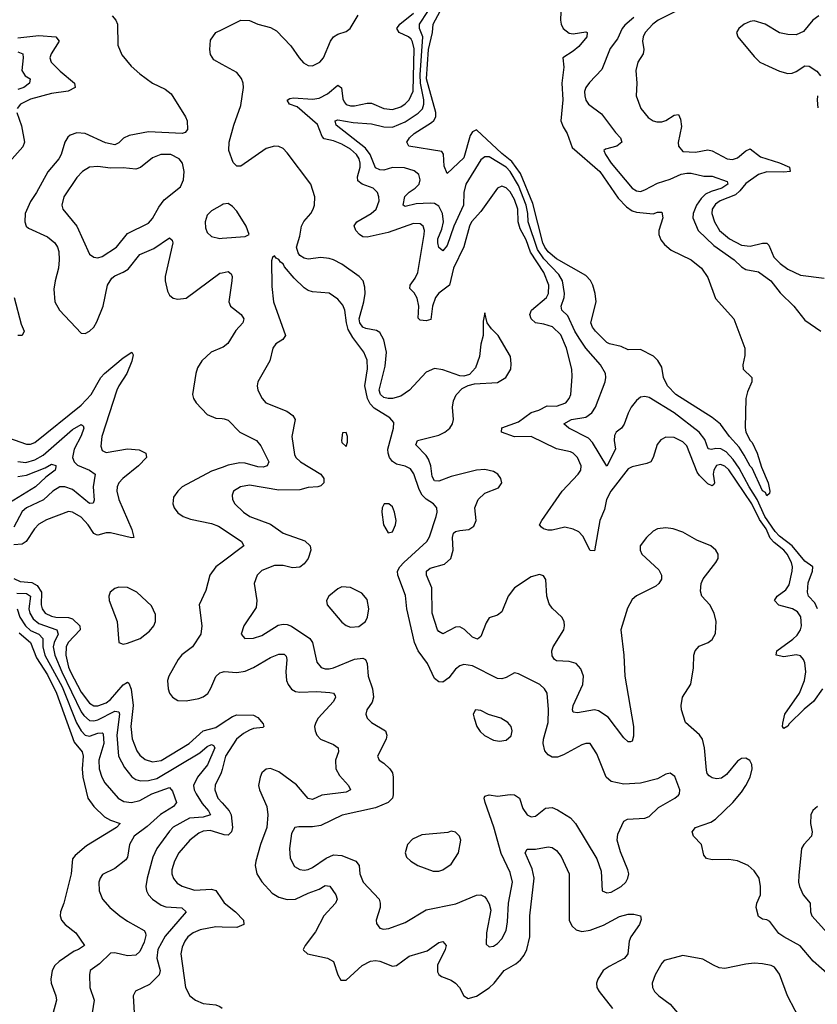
# Model space of a CAD drawing. Header units: inches. Extents: x 1954678 to 2060271, y 904822 to 1016299.
# Tile 160 of 256: x 1969038 to 1972830, y 964470 to 969152. Entities that reach past the tile are written whole.
import ezdxf

# ---------------------------------------------------------------- set-up
doc = ezdxf.new("R2010")
doc.units = ezdxf.units.IN
doc.header["$MEASUREMENT"] = 0
doc.layers.add('B9966', color=7, linetype='Continuous')
doc.layers.add('B9976', color=7, linetype='Continuous')

msp = doc.modelspace()

# ---------------------------------------------------------------- linework, layer by layer
at = {"layer": 'B9966', "color": 5}
for points, elevation in [([(1969478.6, 969170), (1969495.8, 969150), (1969503.1, 969130), (1969504.4, 969030), (1969524.1, 968984.1), (1969568.4, 968930), (1969610, 968893.7), (1969670, 968850.2), (1969730, 968821.8), (1969758.8, 968798.8), (1969826, 968690), (1969834.2, 968670), (1969835.9, 968630), (1969824.8, 968615.2), (1969810.1, 968609.9), (1969650, 968617.9), (1969558.3, 968601.7), (1969532, 968587.9), (1969510, 968565.7), (1969490, 968557.1), (1969446.7, 968566.7), (1969350, 968610.7), (1969310, 968614), (1969277.7, 968602.3), (1969266.7, 968593.3), (1969253.5, 968570), (1969235.9, 968510), (1969225, 968490), (1969171.7, 968428.3), (1969118.1, 968330), (1969090, 968287.6), (1969064.2, 968230), (1969062.1, 968190), (1969069.4, 968170), (1969079.6, 968159.6), (1969170, 968119.5), (1969205.9, 968090), (1969218.7, 968070), (1969224.3, 968050), (1969226.4, 968010), (1969223.3, 967970), (1969206.6, 967910), (1969201, 967870), (1969204.7, 967810), (1969227, 967770), (1969330, 967660.4), (1969350, 967659.5), (1969370, 967670.3), (1969390, 967690.3), (1969405.4, 967714.6), (1969434.5, 967790), (1969456, 967890), (1969476.7, 967923.3), (1969490, 967934.1), (1969530, 967950.6), (1969554.1, 967965.9), (1969610, 968034.8), (1969676.5, 968063.5), (1969750, 968114), (1969763.4, 968103.4), (1969766.7, 968090), (1969730.2, 967930.2), (1969729.4, 967909.4), (1969740.3, 967860.3), (1969750, 967842.4), (1969767.1, 967827.1), (1969790, 967822.6), (1969830, 967827.8), (1969990, 967946.7), (1970000, 967948.4)], 520), ([(1970000, 968939.4), (1969961, 968961), (1969946, 968986), (1969941.5, 969010), (1969945.7, 969054.3), (1969969.9, 969090.1), (1970000, 969105)], 520), ([(1969030, 969064.9), (1969130, 969076.2), (1969210.6, 969070), (1969226, 969050), (1969187.7, 968990), (1969182.3, 968970), (1969188.4, 968950), (1969230, 968907.5), (1969298.3, 968850), (1969302.6, 968830), (1969268, 968812), (1969190, 968801), (1969090, 968773.8), (1969042.3, 968750), (1969026.6, 968730)], 480), ([(1969030, 968998.1), (1969052.4, 968990), (1969055.3, 968970), (1969048.3, 968910), (1969064.8, 968884.8), (1969087.6, 968870), (1969084.7, 968850), (1969058, 968830), (1969030, 968819.1)], 460), ([(1969024.7, 968710), (1969047.5, 968647.5), (1969061.7, 968570), (1969052.6, 968547.4), (1968990, 968475.2)], 480), ([(1970000, 968271.4), (1969950, 968242.4), (1969930, 968222.7), (1969920.7, 968190), (1969922.2, 968162.2), (1969930, 968139.3), (1969950, 968121.1), (1969990, 968111.7), (1970000, 968112.4)], 540), ([(1969011.8, 967830), (1969044.6, 967704.6), (1969058.8, 967670), (1969050, 967649.9), (1969030, 967649.5)], 480), ([(1968954, 967174), (1969070, 967133.5), (1969090, 967133.7), (1969110, 967140.6), (1969330, 967319), (1969377.7, 967370), (1969424.3, 967450), (1969441.2, 967470), (1969530, 967544.6), (1969571.2, 967571.2), (1969577.5, 967557.5), (1969571.9, 967528.1), (1969547.9, 967470), (1969508.9, 967411.1), (1969500.1, 967390), (1969428.9, 967170), (1969423.5, 967123.5), (1969430, 967103.1), (1969450, 967093.6), (1969550, 967111.2), (1969606.4, 967106.4), (1969638, 967090), (1969641.8, 967070), (1969603.6, 967030), (1969528.8, 966970), (1969510.1, 966950), (1969500.9, 966930), (1969500.1, 966910), (1969509.5, 966870), (1969572.1, 966727.9), (1969580.5, 966690), (1969570, 966687.2), (1969470, 966711.8), (1969448.7, 966711.3), (1969410, 966700.2), (1969402.6, 966702.6), (1969390, 966708.3), (1969363.1, 966750), (1969330, 966786.2), (1969290, 966810.5), (1969270, 966812.9), (1969166.4, 966773.6), (1969130, 966752.8), (1969109.1, 966730.9), (1969069.4, 966670.6), (1969050, 966657), (1969010, 966654.4)], 480), ([(1970000, 967592.7), (1969948.9, 967570), (1969903.9, 967530), (1969883.6, 967496.4), (1969875, 967470), (1969859.7, 967370), (1969864.4, 967350), (1969877.3, 967330), (1969930, 967274), (1969970, 967256.6), (1970000, 967254.6)], 520), ([(1969030, 967050.6), (1969066.8, 967046.8), (1969110, 967058.4), (1969150, 967081.7), (1969290, 967203.6), (1969330, 967226.5), (1969339.8, 967219.8), (1969343.2, 967210), (1969330, 967172.6), (1969297.9, 967110), (1969289.1, 967070), (1969297.2, 967050), (1969313.7, 967033.7), (1969370.2, 967010), (1969396.3, 966990), (1969387.1, 966930), (1969392.9, 966867.1), (1969387.7, 966852.3), (1969370, 966850.7), (1969290, 966917), (1969253.3, 966930), (1969229.7, 966930.3), (1969195.3, 966910), (1969151.8, 966868.2), (1969070, 966830.8), (1969050, 966813.9), (1969010, 966739.1)], 460), ([(1969030, 966979.5), (1969070, 966985.4), (1969159.2, 967020.8), (1969190, 967037.7), (1969210, 967031.1), (1969210, 967025.2), (1969206.4, 967010), (1969163.2, 966976.8), (1969113.5, 966930), (1968990, 966854.6)], 440), ([(1970000, 967022.5), (1969950, 967005.1), (1969811.3, 966930), (1969790.2, 966910), (1969770, 966881.6), (1969765.5, 966850), (1969772.1, 966830), (1969790, 966806.5), (1969815.3, 966790), (1969850, 966776.3), (1969950, 966755.5), (1969983.6, 966743.6), (1970000, 966732.5)], 520), ([(1970000, 966571.7), (1969971.4, 966550), (1969942.4, 966510), (1969923, 966437), (1969891.4, 966370), (1969903.7, 966270), (1969898.7, 966230), (1969859.8, 966170), (1969809, 966131), (1969792.1, 966110), (1969747.1, 966030), (1969741, 966010), (1969743.5, 965970), (1969750.2, 965950), (1969764.9, 965930), (1969790, 965915.2), (1969830, 965912.7), (1969890, 965923.6), (1969910, 965931.5), (1969932, 965948), (1969947.3, 965972.7), (1969971.1, 966028.9), (1969990, 966045.3), (1970000, 966048.7)], 520), ([(1969010, 966494.1), (1969040.7, 966480.7), (1969095.5, 966475.5), (1969121.7, 966461.7), (1969141.3, 966430), (1969140.2, 966370), (1969144.5, 966350), (1969159.6, 966330), (1969190, 966314.7), (1969210, 966310.8), (1969270, 966309.7), (1969290, 966302), (1969324.2, 966270), (1969325.9, 966250), (1969267.9, 966190), (1969258.8, 966170), (1969257, 966130), (1969270, 966072.8), (1969280, 966050), (1969330, 965953.8), (1969370, 965901.2), (1969390, 965889.7), (1969410, 965888.3), (1969450, 965903.5), (1969470, 965919.3), (1969530, 965989.5), (1969550, 966001.4), (1969557.2, 965997.2), (1969568.9, 965968.9), (1969577, 965890), (1969566.1, 965790), (1969572.9, 965732.9), (1969594.8, 965674.8), (1969610, 965654.4), (1969634.3, 965634.3), (1969670, 965622), (1969710, 965628.9), (1969843.2, 965710), (1969909.9, 965770), (1969970, 965786.8), (1970000, 965806)], 480), ([(1969024.6, 966424.6), (1969070, 966423.8), (1969089.6, 966410), (1969082.1, 966350), (1969086.6, 966330), (1969102.4, 966302.4), (1969130, 966279.9), (1969214.5, 966250), (1969221, 966230), (1969201.9, 966190), (1969197.9, 966170), (1969204.7, 966130), (1969238.4, 966050), (1969330, 965860.3), (1969342.6, 965842.6), (1969370, 965819.7), (1969390, 965817.1), (1969410, 965822.2), (1969490, 965863.6), (1969510, 965860.3), (1969512.7, 965850), (1969499.6, 965750), (1969507.2, 965650), (1969536.1, 965596.1), (1969571, 965551), (1969590, 965539.1), (1969612.6, 965532.6), (1969650, 965533.3), (1969690, 965543.3), (1969894.8, 965665.2), (1969930, 965695), (1969950, 965704.6), (1969960.3, 965700.3), (1969965.8, 965690), (1969931.4, 965608.6), (1969883.8, 965550), (1969865, 965510), (1969867.4, 965490), (1969877.9, 965470), (1969905.4, 965425.4), (1969935.8, 965390), (1969944.9, 965370), (1969910, 965359), (1969845.3, 965354.7), (1969768.4, 965311.6), (1969750, 965293), (1969690.8, 965210), (1969671.6, 965170), (1969644.8, 965070), (1969638.6, 965030), (1969641.1, 965010), (1969651, 964990), (1969669.3, 964970), (1969710, 964941.2), (1969733.6, 964933.6), (1969809.3, 964929.3), (1969830.2, 964910), (1969730, 964793.7), (1969695, 964730), (1969690.1, 964690), (1969706.6, 964630), (1969701.2, 964610), (1969655.3, 964564.7), (1969588.2, 964531.8), (1969578, 964510), (1969582.4, 964430)], 460), ([(1969026.8, 966350), (1969039.1, 966310), (1969065.3, 966270), (1969090, 966247.1), (1969129.6, 966229.6), (1969148, 966210), (1969147.7, 966170), (1969158.4, 966130), (1969239.5, 965979.5), (1969309, 965809), (1969330, 965770.6), (1969350, 965749.2), (1969370, 965745.2), (1969410, 965759.7), (1969430, 965761.2), (1969435.2, 965755.2), (1969437.8, 965710), (1969414.7, 965630), (1969416.1, 965590), (1969429, 965550), (1969443.7, 965523.7), (1969505.6, 965450), (1969533.8, 965433.8), (1969570, 965429.3), (1969610, 965439.3), (1969666.6, 965470), (1969750, 965500.2), (1969764, 965484), (1969783.2, 965430), (1969769.6, 965410.4), (1969707.7, 965372.3), (1969644, 965316), (1969582.4, 965270), (1969559.5, 965230), (1969551, 965170), (1969542.5, 965157.5), (1969490, 965115.3), (1969432.6, 965087.4), (1969420.7, 965070), (1969415.2, 965050), (1969415.9, 965010), (1969432.6, 964970), (1969466.5, 964930), (1969514.7, 964890), (1969550, 964865), (1969630, 964820.3), (1969636.9, 964810), (1969637.3, 964797.3), (1969630, 964764.8), (1969610, 964721), (1969590, 964703.5), (1969550, 964699.6), (1969490, 964714.1), (1969470, 964713.2), (1969418.4, 964661.6), (1969372.9, 964630), (1969369.4, 964610), (1969372.4, 964550), (1969393, 964490), (1969383.5, 964430)], 440), ([(1969035.6, 966235.6), (1969090.4, 966190.4), (1969117.9, 966117.9), (1969170, 966036.6), (1969213.1, 965950), (1969296.6, 965716.6), (1969335.7, 965670), (1969340.6, 965650), (1969335.7, 965590), (1969338.1, 965550), (1969362.3, 965450), (1969390.7, 965410), (1969441.3, 965361.3), (1969470, 965345.4), (1969515.6, 965330), (1969498, 965310), (1969356.4, 965223.6), (1969301.9, 965178.1), (1969290, 965162), (1969282.4, 965090), (1969247.4, 964950), (1969231.8, 964910), (1969230.3, 964890), (1969236.5, 964870), (1969254, 964850), (1969305.5, 964810), (1969346, 964750), (1969318, 964730), (1969296.9, 964723.1), (1969226.2, 964673.8), (1969205.5, 964654.5), (1969192.8, 964630), (1969186.2, 964590), (1969188, 964570), (1969210.2, 964510), (1969212.9, 964490), (1969196, 964424)], 420), ([(1970000, 965586.3), (1969995.6, 965570), (1969967.4, 965512.6), (1969966.4, 965490), (1969980.8, 965450), (1970000, 965428.5)], 480), ([(1970000, 965278.6), (1969944.1, 965295.9), (1969910, 965292.7), (1969890, 965282.9), (1969847.3, 965250), (1969794, 965190), (1969774.4, 965150), (1969761.4, 965110), (1969761.6, 965090), (1969768.6, 965068.6), (1969786.2, 965046.2), (1969810, 965030.9), (1969870, 965012.3), (1969950, 965017.6), (1969970, 965010.2), (1970000, 964966.6)], 480), ([(1970000, 964837), (1969970, 964838.1), (1969896, 964824), (1969862.2, 964810), (1969838.2, 964790), (1969823.7, 964770), (1969810, 964741.6), (1969803.5, 964710), (1969826.7, 964550), (1969846.9, 964510), (1969874.3, 964490), (1969910, 964474.1), (1969970, 964467.1), (1969990, 964459.8), (1970000, 964451.3)], 480)]:
    msp.add_lwpolyline(points, dxfattribs=dict(at, elevation=elevation))
for points, elevation in [([(1969709.5, 968510.5), (1969670, 968494.2), (1969611.8, 968448.2), (1969590, 968440.3), (1969530, 968446.6), (1969470, 968445.8), (1969410, 968453.8), (1969370, 968450.7), (1969336.9, 968430), (1969310, 968400.9), (1969247.7, 968310), (1969238, 968270), (1969242.6, 968250), (1969309.5, 968169.5), (1969370, 968037.1), (1969390, 968022), (1969410, 968019.6), (1969430, 968025.8), (1969498, 968070), (1969550, 968135.2), (1969650, 968184.2), (1969670, 968206.5), (1969699.7, 968260.3), (1969725.5, 968294.5), (1969802.7, 968357.3), (1969817.7, 968390), (1969820.3, 968430), (1969812, 968470), (1969796.9, 968490), (1969756, 968510)], 540), ([(1969510, 966452.9), (1969490, 966446.9), (1969468.8, 966430), (1969461.5, 966410), (1969463.6, 966390), (1969501.1, 966290), (1969510.3, 966190.3), (1969530, 966182), (1969550, 966186.4), (1969611.1, 966210), (1969656, 966244), (1969676, 966270), (1969684.2, 966290), (1969683.8, 966323.8), (1969664.1, 966364.1), (1969595.8, 966430), (1969550, 966451.8)], 520)]:
    msp.add_lwpolyline(points, close=True, dxfattribs=dict(at, elevation=elevation))
at = {"layer": 'B9976', "color": 5}
for points, elevation in [([(1971612, 969230), (1971608.9, 969150), (1971611.7, 969130), (1971622.3, 969110), (1971650, 969087.3), (1971670, 969085), (1971730, 969093.8), (1971736.5, 969090), (1971734.2, 969070), (1971696.2, 969023.8), (1971670, 969001.3), (1971620.3, 968970), (1971625.5, 968925.5), (1971615.6, 968850), (1971620.7, 968770), (1971611.1, 968670), (1971621.5, 968641.5), (1971641.5, 968610), (1971664.7, 968544.7), (1971796.7, 968430), (1971883.6, 968303.6), (1971922.2, 968262.2), (1971950, 968243.3), (1971970, 968235.8), (1972050, 968228.4), (1972070, 968237), (1972090, 968237.1), (1972094.8, 968210), (1972076, 968150), (1972075.7, 968130), (1972085.3, 968105.3), (1972103.3, 968083.3), (1972135.7, 968055.7), (1972230.3, 968010), (1972279, 967970), (1972310, 967926), (1972346.2, 967826.2), (1972432.4, 967730), (1972486, 967590), (1972485.4, 967554.6), (1972476, 967510), (1972478, 967490), (1972518.8, 967450), (1972518.8, 967430), (1972498, 967382), (1972490.7, 967350), (1972487.5, 967212.5), (1972490.7, 967190), (1972510, 967150.8), (1972520.9, 967140.9), (1972543.6, 967090), (1972564.3, 967024.3), (1972595.8, 966950), (1972603.7, 966910), (1972602, 966898), (1972590, 966887.8), (1972583.8, 966903.8), (1972570, 966911.6), (1972519.8, 967019.8), (1972510, 967029), (1972481.7, 967081.7), (1972458.3, 967118.3), (1972412.9, 967170), (1972370, 967228.3), (1972330, 967259.5), (1972158, 967370), (1972118, 967410), (1972099.3, 967450), (1972090, 967499), (1972071.2, 967531.2), (1972051.3, 967551.3), (1971990, 967583.7), (1971930, 967582), (1971897.2, 967597.2), (1971842.7, 967610), (1971830, 967616.9), (1971774.7, 967670), (1971760.5, 967690), (1971753.6, 967710), (1971777.8, 967810), (1971774.5, 967850), (1971762.6, 967890), (1971751.4, 967911.4), (1971730, 967935.9), (1971590, 968014), (1971550, 968047.8), (1971534.4, 968070), (1971525.5, 968090), (1971477.2, 968277.2), (1971419.6, 968419.6), (1971377.3, 968477.3), (1971330, 968515), (1971210, 968627.7), (1971190, 968619), (1971179, 968601), (1971150, 968495.1), (1971070, 968419.6), (1971055.4, 968455.4), (1971052.7, 968512.7), (1971045.1, 968525.1), (1970887.3, 968550), (1970879.2, 968570), (1970890.9, 968590), (1970913.1, 968610), (1970996.6, 968663.4), (1971007.4, 968672.6), (1971016.7, 968690), (1971016.7, 968710), (1970972.2, 968870), (1970981.4, 969010), (1971000.7, 969090), (1971003.9, 969130), (1971057.6, 969230)], 440), ([(1972190, 969208.7), (1972073.5, 969150), (1972047.6, 969130), (1972011.4, 969090), (1972001.6, 969070), (1971999.5, 969050), (1972005.4, 969010), (1972002.6, 968990), (1971976.5, 968950), (1971967.8, 968910), (1971971.7, 968850), (1971968.1, 968790), (1971990.2, 968730), (1972025.9, 968685.9), (1972050, 968670.2), (1972066.4, 968666.4), (1972090, 968666.3), (1972110, 968672.6), (1972150, 968697.5), (1972170, 968700.3), (1972178.9, 968678.9), (1972184.1, 968644.2), (1972167.6, 968567.6), (1972170.3, 968550), (1972190, 968525.5), (1972250, 968522.5), (1972310, 968532.5), (1972330, 968528.8), (1972401.3, 968490), (1972427, 968487), (1972450, 968494.8), (1972490, 968528.6), (1972510, 968538.4), (1972560.2, 968500.2), (1972650.5, 968470.5), (1972697.6, 968450), (1972700.7, 968430), (1972670, 968426.3), (1972590, 968427.7), (1972550, 968415.4), (1972490, 968372.4), (1972462.3, 968337.7), (1972440.4, 968319.6), (1972368, 968290), (1972345.2, 968274.8), (1972330.1, 968250), (1972328.8, 968230), (1972341, 968190), (1972365.6, 968150), (1972412.1, 968110), (1972470, 968079.5), (1972510, 968075.2), (1972570, 968089.5), (1972590, 968089.2), (1972598.8, 968078.8), (1972623.2, 968023.2), (1972653, 967993), (1972690, 967965), (1972750, 967936.6), (1972863.1, 967923.1)], 480), ([(1970000, 969105), (1970090, 969149.2), (1970130, 969148.2), (1970170.1, 969130.1), (1970230, 969115), (1970259.2, 969099.2), (1970327.8, 969027.8), (1970366.4, 968970), (1970387.1, 968947.1), (1970410, 968933.6), (1970430, 968932.1), (1970465, 968950), (1970482.8, 968970), (1970516, 969050), (1970530.2, 969069.8), (1970550, 969082.5), (1970590, 969096.1), (1970609.9, 969110.1), (1970646.5, 969173.5)], 520), ([(1972855, 965970), (1972811.6, 965910), (1972767.5, 965872.5), (1972696.3, 965803.7), (1972690, 965792.8), (1972670, 965782), (1972665.1, 965790), (1972666.2, 965806.2), (1972676, 965850), (1972744.7, 965950), (1972768.4, 966010), (1972774.9, 966050), (1972770, 966093.3), (1972763.7, 966110), (1972750, 966127.2), (1972730, 966131.6), (1972670, 966122.4), (1972634.7, 966130), (1972637.2, 966150), (1972713.9, 966206.1), (1972734.2, 966225.8), (1972749.9, 966250), (1972754.2, 966270), (1972751.6, 966311.6), (1972736.2, 966336.2), (1972712.6, 966350), (1972647.3, 966367.3), (1972627.1, 966390), (1972638.7, 966410), (1972679.9, 966440.1), (1972695.4, 966464.6), (1972710.3, 966530), (1972711.9, 966550), (1972706.6, 966570), (1972687.2, 966610), (1972670.7, 966630), (1972625.1, 966665.1), (1972606.3, 966686.3), (1972586.6, 966730), (1972555.6, 966775.6), (1972518.2, 966850), (1972410, 967012), (1972390, 967029.3), (1972370, 967036.6), (1972350, 967031.2), (1972337.5, 967010), (1972334.1, 966990), (1972340.6, 966950), (1972338, 966942), (1972330, 966935.3), (1972310, 966945.2), (1972270, 966983.6), (1972259.4, 966999.4), (1972210, 967126), (1972190, 967144.5), (1972150, 967164.5), (1972110, 967166.2), (1972086.2, 967153.8), (1972068.7, 967131.3), (1972050, 967069.3), (1972038.4, 967050), (1972019.3, 967040.7), (1971950, 967026), (1971930, 967015.3), (1971848.2, 966910), (1971827.5, 966870), (1971817.8, 966822.2), (1971796.6, 966770), (1971770, 966626), (1971750, 966628), (1971715.1, 966695.1), (1971695.9, 966715.9), (1971670, 966729.9), (1971630, 966738.1), (1971570, 966723.6), (1971550, 966724.3), (1971527.8, 966730), (1971518, 966738), (1971509.8, 966750), (1971520.7, 966770), (1971616.3, 966910), (1971692.7, 966990), (1971705.4, 967010), (1971707.2, 967030), (1971689.9, 967070), (1971670, 967090.5), (1971656.5, 967096.5), (1971590, 967110.4), (1971470, 967169.4), (1971390, 967168.7), (1971328.5, 967190), (1971330, 967210.2), (1971410, 967238.9), (1971470, 967284.6), (1971505.8, 967294.2), (1971545.2, 967314.8), (1971590, 967313.8), (1971634.7, 967330), (1971650.9, 967350), (1971658.8, 967370), (1971665.2, 967454.8), (1971662.5, 967490), (1971638.3, 967590), (1971610, 967653.6), (1971570.9, 967690.9), (1971530, 967704.4), (1971490.7, 967710.8), (1971468.9, 967730), (1971463.2, 967750), (1971470.4, 967770), (1971543.1, 967830), (1971551.6, 967850), (1971553.6, 967890), (1971529.7, 967950), (1971466.5, 968046.5), (1971445.3, 968105.3), (1971416.6, 968156.6), (1971407.2, 968190), (1971405.9, 968250), (1971390, 968296.8), (1971370, 968332.5), (1971350, 968352.2), (1971330, 968360.3), (1971310, 968351.1), (1971230, 968238.9), (1971186.7, 968190), (1971177, 968170), (1971149.1, 968070.9), (1971101, 967970), (1971082, 967890), (1971030, 967850.8), (1971014.9, 967830), (1971000.9, 967790), (1970993.2, 967726.8), (1970970, 967719.2), (1970942.7, 967722.7), (1970932.7, 967732.7), (1970936, 967790), (1970927.7, 967827.7), (1970912.7, 967852.7), (1970892.9, 967872.9), (1970893.8, 967890), (1970917.4, 967922.6), (1970930.7, 967950), (1970960.4, 968130), (1970962, 968150), (1970956.8, 968170), (1970941.2, 968181.2), (1970910, 968182.8), (1970790, 968139.6), (1970690, 968118), (1970670, 968118.5), (1970653.3, 968130), (1970636.5, 968150), (1970628.9, 968171.1), (1970640.7, 968190), (1970709.8, 968230), (1970732.7, 968250), (1970746.5, 968290), (1970746.2, 968310), (1970739.1, 968330), (1970719.3, 968350), (1970665.7, 968370), (1970645.3, 968385.3), (1970644.1, 968404.1), (1970656, 968450), (1970656.6, 968470), (1970652.1, 968490), (1970639.5, 968510), (1970610, 968535.4), (1970570, 968559.3), (1970530, 968576.2), (1970485.6, 968585.6), (1970475.6, 968595.6), (1970453.6, 968653.6), (1970357.1, 968737.1), (1970320.7, 968750), (1970309.8, 968769.8), (1970322.7, 968777.3), (1970340.2, 968779.8), (1970430, 968773.6), (1970462.1, 968777.9), (1970501.2, 968798.8), (1970550, 968840.1), (1970567.9, 968827.9), (1970574.9, 968774.9), (1970581.1, 968761.1), (1970590, 968749.1), (1970610, 968742.5), (1970630, 968742.4), (1970690, 968755), (1970710, 968754), (1970770, 968729.1), (1970810, 968725.4), (1970850, 968737.3), (1970870, 968750.8), (1970890, 968770.2), (1970908.3, 968811.7), (1970912.7, 969012.7), (1970906.2, 969046.2), (1970898.4, 969058.4), (1970886.1, 969070), (1970842.9, 969090), (1970831.8, 969110), (1970844.5, 969130), (1970910, 969182.7)], 480), ([(1972830, 966349.6), (1972818.5, 966378.5), (1972787.3, 966410), (1972783, 966430), (1972786.5, 966473.5), (1972806.4, 966530), (1972808.2, 966550), (1972770, 966576.7), (1972709.5, 966650), (1972650, 966696.6), (1972630, 966717.9), (1972579.8, 966790), (1972543.4, 966870), (1972505.3, 966930), (1972458.7, 967018.7), (1972430, 967061), (1972396.7, 967096.7), (1972370.7, 967110.7), (1972347.8, 967112.2), (1972327.3, 967107.3), (1972310.4, 967110.4), (1972295.3, 967155.3), (1972268, 967190), (1972150, 967281.5), (1972030, 967355.7), (1972010, 967360.4), (1971990, 967357), (1971970, 967341.6), (1971945.7, 967310), (1971930, 967281.1), (1971912.3, 967227.7), (1971898.8, 967210), (1971873.4, 967190), (1971865.2, 967174.8), (1971863.8, 967150), (1971870.6, 967110), (1971828.5, 967028.5), (1971760.5, 967140.5), (1971742.3, 967162.3), (1971648.3, 967210), (1971625.6, 967230), (1971661.6, 967250), (1971730, 967261.5), (1971758.1, 967281.9), (1971776.2, 967310), (1971820.8, 967430), (1971824.9, 967450), (1971822.7, 967470), (1971799.9, 967510), (1971730.2, 967590.2), (1971697, 967637), (1971676.7, 967670), (1971643.9, 967743.9), (1971615, 967770), (1971611.8, 967790), (1971626.3, 967830), (1971628.4, 967850), (1971618.4, 967910), (1971600.4, 967940.4), (1971530, 968015.1), (1971499, 968059), (1971455.1, 968190), (1971454, 968230), (1971445.3, 968270), (1971410, 968363.1), (1971370.2, 968430), (1971350, 968450.4), (1971270, 968498.8), (1971250, 968500.2), (1971230, 968485.3), (1971159.1, 968370), (1971150.1, 968330), (1971148.2, 968270), (1971102.4, 968170), (1971070, 968077.8), (1971050, 968052.3), (1971030, 968068), (1971025.5, 968090), (1971026.1, 968110), (1971044.5, 968155.5), (1971052.7, 968190), (1971048.6, 968230), (1971030, 968265.6), (1971010, 968278.2), (1970990, 968279.9), (1970923.4, 968276.6), (1970870, 968263.4), (1970860.4, 968270), (1970869.3, 968310.7), (1970888.9, 968331.1), (1970918.5, 968350), (1970936.5, 968370), (1970942.7, 968390), (1970935.8, 968415.8), (1970913.5, 968433.5), (1970867.4, 968447.4), (1970810, 968448.3), (1970770, 968436.6), (1970750, 968437.5), (1970730, 968447.5), (1970703.5, 968510), (1970681.3, 968541.3), (1970542.7, 968650), (1970538.5, 968670), (1970550, 968676.1), (1970623, 968663), (1970710, 968656.8), (1970770, 968642.1), (1970810, 968641.4), (1970870, 968665.3), (1970932.4, 968707.6), (1970952.4, 968727.6), (1970960.1, 968750), (1970960, 968770), (1970943.7, 968850), (1970941.2, 968890), (1970954.2, 969070), (1970939.5, 969110), (1970938.5, 969130), (1970978.1, 969190)], 460), ([(1971957.7, 969162.3), (1971914.9, 969125.1), (1971902.7, 969110), (1971879.3, 969060.7), (1971845.3, 969014.7), (1971805.7, 968914.2), (1971746.3, 968853.7), (1971729.4, 968830), (1971723.7, 968810), (1971724.5, 968790), (1971729.6, 968769.6), (1971741.5, 968750), (1971803.3, 968703.3), (1971870, 968615.5), (1971894.9, 968590), (1971900.3, 968570), (1971877.6, 968550), (1971823.6, 968536.4), (1971815.5, 968530), (1971822.4, 968510), (1971850.2, 968470), (1971950, 968350.2), (1971970, 968337.6), (1971990, 968335.1), (1972010, 968342.1), (1972070, 968374.5), (1972130, 968393.6), (1972183.1, 968416.9), (1972210, 968421.9), (1972230, 968421.6), (1972290, 968408.1), (1972330, 968408.1), (1972402, 968382), (1972405.2, 968370), (1972376.2, 968350), (1972324.7, 968335.3), (1972298.7, 968321.3), (1972277.9, 968302.1), (1972256.3, 968270), (1972239.8, 968230), (1972238.6, 968210), (1972262.8, 968150), (1972337.2, 968077.2), (1972434.2, 968010), (1972470, 967976.9), (1972490, 967963.9), (1972550, 967953.4), (1972609.1, 967910), (1972653, 967853), (1972719, 967790), (1972770, 967723.7), (1972846, 967670)], 460), ([(1972837.1, 969170), (1972808.9, 969150), (1972764.2, 969095.8), (1972730, 969080.4), (1972690, 969080.8), (1972650, 969089.8), (1972582, 969130), (1972530, 969146.6), (1972510, 969143), (1972482, 969130), (1972456.3, 969110), (1972445.5, 969090), (1972452.7, 969070), (1972530, 968976.3), (1972557.3, 968950), (1972597.3, 968930), (1972650, 968906.9), (1972690, 968896.5), (1972710, 968897.4), (1972730, 968906), (1972770, 968931.8), (1972791.2, 968931.2), (1972827.1, 968907.1), (1972844.8, 968884.8)], 520), ([(1972890, 964605.6), (1972810, 964674.3), (1972748, 964748), (1972669.9, 964789.9), (1972647, 964807), (1972604, 964864), (1972590, 964871.6), (1972570, 964874.5), (1972550, 964887.3), (1972539.8, 964930), (1972542.8, 964950), (1972559.8, 964990), (1972560.4, 965030), (1972553.7, 965070), (1972530, 965104.6), (1972500.4, 965130), (1972450, 965151.9), (1972410, 965159.1), (1972330, 965156), (1972303, 965163), (1972290, 965179), (1972278.7, 965230), (1972241.1, 965270), (1972235.1, 965290), (1972251.2, 965310), (1972323.4, 965336.6), (1972346, 965350), (1972428.7, 965430), (1972470, 965478.9), (1972490, 965510.3), (1972510, 965550.4), (1972519.8, 965590), (1972518, 965610), (1972509.8, 965629.8), (1972490, 965640.3), (1972470, 965638.8), (1972450, 965626.2), (1972397.8, 965562.2), (1972374.4, 965545.6), (1972350, 965541.6), (1972330, 965546.3), (1972316.2, 965556.2), (1972306.9, 965566.9), (1972302.7, 965582.7), (1972294.2, 965690), (1972283.4, 965730), (1972270, 965750.7), (1972203.5, 965810), (1972183.7, 965870), (1972181.9, 965890), (1972189.4, 965930.6), (1972228.6, 965991.4), (1972240.7, 966070), (1972242.9, 966130), (1972249.1, 966150), (1972267.9, 966172.1), (1972310.4, 966189.6), (1972330, 966204.2), (1972346.5, 966233.5), (1972349.8, 966290), (1972340.3, 966330), (1972318.9, 966370), (1972280.6, 966410), (1972274.2, 966434.2), (1972277.6, 966470), (1972286.9, 966493.1), (1972347.6, 966570), (1972358.3, 966590), (1972358.7, 966610), (1972348, 966630), (1972324.2, 966650), (1972257.4, 966677.4), (1972190, 966714.3), (1972144.5, 966730), (1972110, 966735.2), (1972070, 966731.3), (1972050, 966720.3), (1972018.4, 966690), (1971988.5, 966650), (1971987.5, 966630), (1971996.1, 966610), (1972076.4, 966536.4), (1972089.4, 966510), (1972088.6, 966491.4), (1972076.9, 966470), (1972062, 966458), (1971970, 966412.5), (1971950, 966394.8), (1971927.2, 966352.8), (1971895.3, 966250), (1971909.5, 966130), (1971914.6, 966030), (1971956.3, 965790), (1971955.8, 965744.2), (1971950, 965721.2), (1971941.4, 965718.6), (1971930, 965717.6), (1971910, 965736.3), (1971835.5, 965835.5), (1971790, 965865), (1971769.9, 965869.9), (1971690, 965855.1), (1971670, 965859.5), (1971666.3, 965870), (1971669.9, 965890), (1971715.8, 965990), (1971717.8, 966030), (1971705, 966065), (1971683.5, 966090), (1971650, 966100.2), (1971590, 966103.2), (1971579.8, 966110), (1971570, 966127.6), (1971567.7, 966150), (1971573.4, 966170), (1971624.5, 966250), (1971628.4, 966270), (1971626.1, 966290), (1971615.8, 966310), (1971570, 966353.2), (1971554.8, 966374.8), (1971544.5, 966410), (1971539.8, 966490), (1971527.5, 966507.5), (1971510, 966513), (1971470, 966502.5), (1971390, 966449.8), (1971360.5, 966410), (1971330, 966336), (1971310, 966319.8), (1971270, 966307.1), (1971256, 966284), (1971230, 966218), (1971213.8, 966206.2), (1971190, 966214.8), (1971152.1, 966252.1), (1971130, 966264.5), (1971110, 966263), (1971050, 966232), (1971030, 966242), (1971025, 966250), (1970999.6, 966330), (1970996.9, 966450), (1970972.7, 966510), (1970971.7, 966530), (1970990, 966544.2), (1971057.1, 966562.9), (1971088.2, 966590), (1971099.1, 966630), (1971096.1, 966690), (1971100.7, 966710), (1971110, 966717.8), (1971130, 966723.5), (1971172.9, 966727.1), (1971197.4, 966742.6), (1971207.9, 966770), (1971202.5, 966830), (1971217.5, 966870), (1971250, 966899.8), (1971315, 966925), (1971329.7, 966950), (1971326, 966970), (1971311.1, 966991.1), (1971290, 967003.5), (1971250, 967012.6), (1971210, 967009.9), (1971090, 966979.9), (1971030, 966956.7), (1971010, 966958.7), (1970998.8, 966978.8), (1970992.1, 967030), (1970981.7, 967061.7), (1970970, 967079.9), (1970921.4, 967130), (1970930, 967150.1), (1971030, 967176.6), (1971058.7, 967190), (1971082.3, 967210), (1971095.4, 967230), (1971100.5, 967250), (1971096.1, 967310), (1971100, 967340), (1971112.7, 967367.3), (1971141.9, 967398.1), (1971170, 967411.8), (1971200.2, 967419.8), (1971310, 967426.8), (1971348.4, 967450), (1971372.2, 967490), (1971375.1, 967515.1), (1971370.6, 967550), (1971312.4, 967650), (1971281.4, 967681.4), (1971261.2, 967710), (1971250, 967758), (1971241.4, 967718.6), (1971240.9, 967650), (1971231, 967609), (1971224.4, 967550), (1971204.5, 967495.5), (1971176.2, 967463.8), (1971150, 967456.2), (1971130, 967458.1), (1971050, 967487), (1971010, 967492.5), (1970970, 967475.7), (1970890.6, 967389.4), (1970850, 967361.6), (1970810.5, 967350.5), (1970790, 967349.9), (1970770, 967355.4), (1970753.6, 967370), (1970747.6, 967390), (1970776.3, 967503.7), (1970782.1, 967570), (1970768.8, 967628.8), (1970750, 967664.6), (1970733.9, 967673.9), (1970683.2, 967683.2), (1970669.8, 967689.8), (1970654.9, 967710), (1970651.7, 967730), (1970674.9, 967810), (1970680.9, 967850), (1970679.1, 967879.1), (1970670.6, 967910), (1970651.3, 967931.3), (1970570, 967988.6), (1970530, 968009.2), (1970510, 968016.5), (1970470, 968020.5), (1970410, 968012.7), (1970390, 968017.8), (1970370.7, 968030.7), (1970362.6, 968042.6), (1970354.1, 968070), (1970370, 968123.1), (1970378, 968170), (1970388.3, 968191.7), (1970422.2, 968230), (1970433.4, 968250), (1970439.8, 968270), (1970441.1, 968310), (1970421.6, 968370), (1970310, 968518.5), (1970290, 968538.7), (1970270, 968548.9), (1970250, 968550.7), (1970210, 968538.5), (1970090, 968454.7), (1970070, 968454.9), (1970052.8, 968472.8), (1970032.3, 968530), (1970033.9, 968570), (1970055.6, 968650), (1970090, 968743), (1970102.3, 968830), (1970100.6, 968850), (1970092.4, 968872.4), (1970070, 968900.7), (1970000, 968939.4)], 520), ([(1972831, 968790), (1972828.4, 968768.4), (1972832.1, 968732.1)], 520), ([(1970000, 968112.4), (1970110, 968120.5), (1970129, 968130), (1970114.3, 968170), (1970070, 968241), (1970050, 968263.9), (1970030, 968277.6), (1970005.4, 968274.6), (1970000, 968271.4)], 540), ([(1970000, 967948.4), (1970030, 967953.6), (1970043.4, 967943.4), (1970047.6, 967930), (1970046.4, 967910), (1970032.1, 967810), (1970040.8, 967790), (1970091.6, 967750), (1970103.2, 967730), (1970098.6, 967710), (1970065.8, 967674.2), (1970028.4, 967611.6), (1970005, 967595), (1970000, 967592.7)], 520), ([(1970000, 967254.6), (1970010, 967254), (1970030, 967248.1), (1970084, 967190), (1970164.7, 967150), (1970185.2, 967125.2), (1970223, 967050), (1970215.2, 967030), (1970195.7, 967024.3), (1970170, 967025), (1970110, 967042.9), (1970084.5, 967044.5), (1970030, 967032.9), (1970000, 967022.5)], 520), ([(1970000, 966732.5), (1970092.9, 966670), (1970103.1, 966650), (1970000, 966571.7)], 520), ([(1970000, 966048.7), (1970010, 966052), (1970070, 966047.9), (1970110, 966053.2), (1970150, 966071), (1970230, 966119.4), (1970270, 966135.3), (1970295.5, 966135.5), (1970305.2, 966125.2), (1970307.9, 966110), (1970303.1, 966050), (1970306.7, 966010), (1970314.4, 965990), (1970330, 965968.8), (1970350, 965957.9), (1970370, 965953.9), (1970450, 965957.2), (1970513.2, 965953.2), (1970530.4, 965950), (1970537.3, 965937.3), (1970539.1, 965930), (1970529.2, 965910), (1970456.9, 965830), (1970445.5, 965810), (1970440.3, 965790), (1970442.8, 965770), (1970450.3, 965750), (1970468.7, 965730), (1970530, 965705.7), (1970551.9, 965690), (1970553, 965670), (1970538.9, 965630), (1970540.7, 965590), (1970558.3, 965558.3), (1970601.6, 965510), (1970611.1, 965490), (1970590, 965478.6), (1970475.2, 965464.8), (1970430, 965443.9), (1970410, 965447.7), (1970354.2, 965514.2), (1970270, 965575.8), (1970230, 965591.4), (1970210, 965588.4), (1970199.6, 965580.4), (1970189.7, 965570.3), (1970180.9, 965550), (1970173.1, 965510), (1970177.8, 965490), (1970213.3, 965410), (1970217.1, 965370), (1970213.4, 965310), (1970182.3, 965230), (1970161.5, 965150), (1970157.8, 965130), (1970165.1, 965090), (1970190, 965051.8), (1970238.9, 964998.9), (1970270, 964979.8), (1970310, 964967.9), (1970350, 964969.6), (1970410, 964999), (1970461.9, 965018.1), (1970490, 965035.2), (1970512.2, 965032.2), (1970540.8, 964990), (1970547.9, 964970), (1970539.6, 964950), (1970484.8, 964890), (1970445, 964815), (1970395.8, 964750), (1970386, 964730), (1970387, 964727), (1970406, 964710), (1970501, 964690), (1970530, 964673), (1970550.5, 964610.5), (1970565.2, 964585.2), (1970590, 964584.9), (1970665.8, 964654.2), (1970705.6, 964674.4), (1970730, 964678.1), (1970750, 964675), (1970810, 964651.8), (1970830, 964653.7), (1970890, 964699.5), (1970975.3, 964724.7), (1971030, 964763.1), (1971050, 964767.7), (1971065.5, 964750), (1971061.1, 964730), (1971024.4, 964655.6), (1971024.2, 964624.2), (1971031, 964611), (1971042.7, 964602.7), (1971090, 964584), (1971110, 964571), (1971128.7, 964550), (1971150, 964510.3), (1971170, 964496.9), (1971210, 964508.8), (1971270, 964547.8), (1971293.4, 964570), (1971341.7, 964630), (1971397.1, 964662.9), (1971419, 964681), (1971436.5, 964703.5), (1971448.9, 964730), (1971462.5, 964790), (1971463, 964890), (1971483.1, 965070), (1971473.9, 965113.9), (1971440.4, 965190), (1971450, 965208.2), (1971490, 965208.3), (1971550, 965218.6), (1971570, 965215.6), (1971590, 965200.9), (1971612.8, 965172.8), (1971650.2, 965089.8), (1971650.7, 964870), (1971662.3, 964842.3), (1971683.3, 964823.3), (1971710, 964816.6), (1971750, 964822.3), (1971813.8, 964846.2), (1971890, 964887.8), (1971930, 964898.3), (1971958.3, 964898.3), (1971990, 964890.3), (1971992.7, 964872.7), (1971984.7, 964850), (1971943.2, 964790), (1971935.9, 964770), (1971929.4, 964710.6), (1971921.6, 964698.4), (1971911.7, 964688.3), (1971840.3, 964650), (1971812.6, 964630), (1971787.2, 964590), (1971780.8, 964570), (1971782, 964550), (1971792.4, 964530), (1971856.9, 964450)], 520), ([(1970000, 965806), (1970050, 965838.1), (1970070, 965846.2), (1970150, 965844.6), (1970170, 965833.8), (1970196.2, 965803.8), (1970199.5, 965790), (1970194.1, 965785.9), (1970150, 965780.9), (1970130, 965772.8), (1970102.6, 965757.4), (1970068.9, 965730), (1970017.2, 965650), (1970000, 965586.3)], 480), ([(1970000, 965428.5), (1970034.3, 965390), (1970042.8, 965370), (1970049.7, 965310), (1970045.2, 965290), (1970030, 965274.4), (1970010, 965275.5), (1970000, 965278.6)], 480), ([(1972830, 965409.7), (1972808.6, 965391.4), (1972799.1, 965370), (1972797.6, 965330), (1972806, 965290), (1972802.4, 965270), (1972766.5, 965230), (1972754.7, 965210), (1972742.7, 965082.7), (1972741.1, 965050), (1972745.4, 965030), (1972763.2, 964990), (1972795.6, 964950), (1972797.3, 964910), (1972804, 964890), (1972894.4, 964790)], 520), ([(1970000, 964966.6), (1970010, 964952.1), (1970063.9, 964910), (1970101.7, 964870), (1970104.2, 964850), (1970070, 964834.6), (1970000, 964837)], 480), ([(1972760.5, 964370), (1972688.6, 964510), (1972650, 964613.6), (1972625.7, 964645.7), (1972610, 964653.6), (1972570, 964662.7), (1972530, 964665.3), (1972490, 964661), (1972390, 964639.3), (1972364, 964644), (1972335.6, 964655.6), (1972285.1, 964685.1), (1972190, 964702.3), (1972102.4, 964677.6), (1972090, 964665.6), (1972059, 964610), (1972045.3, 964570), (1972046.7, 964550), (1972055.8, 964530), (1972075.8, 964510), (1972130, 964470.2), (1972180.6, 964410)], 540)]:
    msp.add_lwpolyline(points, dxfattribs=dict(at, elevation=elevation))
for points, elevation in [([(1970250, 968028.7), (1970239.6, 968020.4), (1970235.3, 968004.7), (1970236.7, 967883.3), (1970245.3, 967810), (1970301.3, 967650), (1970288.9, 967631.1), (1970255.8, 967610), (1970240.9, 967590), (1970227.9, 967530), (1970170.4, 967430), (1970166.4, 967410), (1970170.4, 967390), (1970190.4, 967350), (1970208.2, 967330), (1970307.7, 967290), (1970336.4, 967270), (1970347.2, 967250), (1970332.6, 967170), (1970343.9, 967083.9), (1970351.1, 967070), (1970373.2, 967050), (1970470, 966990.8), (1970483.6, 966970), (1970484.4, 966950), (1970470, 966935), (1970454.9, 966930), (1970410, 966926.5), (1970370, 966916), (1970270, 966915.2), (1970130, 966937.8), (1970087.3, 966930), (1970054.9, 966910), (1970048.4, 966890), (1970050.4, 966870), (1970061.1, 966850), (1970102.6, 966810), (1970132.7, 966790), (1970230, 966752.1), (1970290, 966709.4), (1970393.5, 966673.5), (1970419.2, 966650), (1970422, 966630), (1970409.1, 966590), (1970390, 966563.9), (1970370, 966549), (1970334.3, 966545.7), (1970290, 966557), (1970250, 966556.3), (1970190, 966532.2), (1970166.5, 966510), (1970152.8, 966470), (1970166.3, 966390), (1970162.8, 966357.3), (1970104.4, 966270), (1970090.6, 966230), (1970108.9, 966208.9), (1970150, 966210.3), (1970190, 966223.6), (1970267.7, 966272.3), (1970290, 966278), (1970310, 966276.2), (1970330, 966267.8), (1970416.8, 966210), (1970429.6, 966189.6), (1970450, 966097.1), (1970471.6, 966071.6), (1970490, 966065.5), (1970510, 966065.5), (1970530, 966069.5), (1970630, 966111.4), (1970670, 966115.5), (1970681.6, 966110), (1970690.2, 966090.2), (1970694.2, 966030), (1970715.5, 965970), (1970720.5, 965930), (1970713.3, 965906.7), (1970689, 965870), (1970683.1, 965850), (1970690.3, 965830), (1970710, 965810.3), (1970776.5, 965770), (1970783.2, 965750), (1970779.7, 965730), (1970739.3, 965650), (1970747.3, 965630), (1970770, 965616.5), (1970798.2, 965590), (1970810.1, 965570.1), (1970813.2, 965550), (1970814, 965466), (1970810, 965449.7), (1970790, 965429), (1970730, 965403.7), (1970571.4, 965368.6), (1970470, 965319.9), (1970430, 965313.3), (1970365.9, 965314.1), (1970346, 965310), (1970330, 965282), (1970321.5, 965210), (1970324, 965164), (1970344.5, 965124.5), (1970370, 965110.3), (1970390, 965108.2), (1970410, 965110.2), (1970430, 965120.2), (1970495.2, 965164.8), (1970530, 965179.8), (1970570, 965177.3), (1970636.5, 965150), (1970651.5, 965130), (1970654.6, 965090), (1970671, 965050), (1970746.4, 964970), (1970751.9, 964950), (1970751.1, 964930), (1970733.1, 964870), (1970734.6, 964854.6), (1970750, 964832.4), (1970767.6, 964827.6), (1970792.3, 964830), (1970870, 964859), (1970970, 964919.4), (1971111.7, 964948.3), (1971210, 964989.2), (1971230.9, 964990.9), (1971250, 964980.3), (1971258, 964970), (1971270, 964947.7), (1971277.7, 964917.7), (1971258, 964810), (1971255.9, 964755.9), (1971270, 964743), (1971290, 964746.4), (1971310, 964759.3), (1971330, 964781.6), (1971350, 964820.7), (1971357.3, 964862.7), (1971362.6, 964950), (1971381.3, 965050), (1971370, 965096.9), (1971327.1, 965187.1), (1971292.7, 965312.7), (1971250.6, 965430), (1971246.5, 965450), (1971250, 965459.5), (1971270, 965465.2), (1971310, 965460.1), (1971370, 965468.2), (1971390, 965466.3), (1971414.2, 965450), (1971430, 965400.4), (1971450, 965370.3), (1971470, 965361.8), (1971490, 965364.7), (1971538.1, 965401.9), (1971570, 965406), (1971595.1, 965395.1), (1971656, 965356), (1971680.2, 965330), (1971781.5, 965161.5), (1971802.7, 965102.7), (1971807, 965010), (1971830, 964999.6), (1971850, 965003.2), (1971898, 965030), (1971918.9, 965050), (1971929.7, 965070), (1971933.3, 965090), (1971929.7, 965110), (1971894.7, 965194.8), (1971878.7, 965250), (1971881, 965279), (1971910, 965341), (1971928, 965350), (1972010, 965355.4), (1972030, 965362.6), (1972074.6, 965405.4), (1972152.7, 965450), (1972170, 965464.9), (1972175.1, 965470), (1972177, 965490), (1972153, 965553), (1972130, 965569.2), (1972110, 965564.5), (1972070, 965541.3), (1971990, 965521.8), (1971910, 965516.5), (1971849.8, 965529.8), (1971826.9, 965550), (1971781.6, 965661.6), (1971749.6, 965709.6), (1971730, 965709.6), (1971710, 965703.5), (1971623.6, 965656.5), (1971594.7, 965645.3), (1971570, 965645.2), (1971550, 965655.8), (1971535.1, 965675.1), (1971526.8, 965710), (1971527.6, 965730), (1971550.4, 965810.4), (1971552.3, 965872.3), (1971545.3, 965950), (1971532.2, 965970), (1971510.4, 965990.4), (1971410, 966041.1), (1971390, 966046), (1971350, 966023.5), (1971330, 966017.7), (1971310, 966018.7), (1971190, 966078.8), (1971150, 966085.8), (1971130, 966078.7), (1971110, 966063.9), (1971077.7, 966022.3), (1971050, 966001.5), (1971030, 966002.4), (1971010, 966018.5), (1970977, 966090), (1970931.9, 966150), (1970915.5, 966190), (1970879.1, 966350), (1970873, 966413), (1970835.3, 966510), (1970834.9, 966530), (1970845.7, 966550), (1970865, 966570), (1970974.4, 966670), (1970986.8, 966693.1), (1971018.7, 966790), (1971023.5, 966810), (1971021.5, 966830), (1971005.4, 966850), (1970970, 966871.7), (1970951.2, 966891.2), (1970937.2, 966917.2), (1970911.9, 966991.9), (1970895.3, 967015.3), (1970870, 967028.5), (1970830, 967038.4), (1970810.8, 967050.8), (1970796.3, 967070), (1970789.4, 967090), (1970788.9, 967110), (1970815, 967210), (1970816.5, 967236.5), (1970798.3, 967258.3), (1970723.8, 967303.8), (1970704.9, 967324.9), (1970691.2, 967350), (1970679.3, 967410), (1970691.1, 967491.1), (1970690, 967532.3), (1970674.4, 967570), (1970621.1, 967641.1), (1970599.3, 967679.3), (1970591.1, 967710), (1970584.1, 967770), (1970574.7, 967794.7), (1970550, 967823.1), (1970510, 967852), (1970430, 967858.4), (1970410, 967863.8), (1970390, 967876.1), (1970342.8, 967922.8), (1970296.8, 967976.8), (1970290, 967991.1), (1970278.5, 967998.5), (1970270, 968012), (1970257.5, 968017.5)], 540), ([(1970590, 967188), (1970572.7, 967187.3), (1970567.7, 967150), (1970570, 967142), (1970590, 967122), (1970597.2, 967142.8), (1970596, 967170)], 560), ([(1970793.2, 966850), (1970770.8, 966849.2), (1970762, 966830), (1970760.5, 966810), (1970768.4, 966750), (1970790, 966711), (1970810, 966716), (1970825.1, 966750), (1970827.6, 966770), (1970820.5, 966810), (1970810, 966836)], 560), ([(1970570, 966454.5), (1970550, 966445.1), (1970508, 966410), (1970497.1, 966390), (1970500.4, 966370), (1970570, 966287.2), (1970590, 966270.3), (1970610, 966262.7), (1970650, 966266.4), (1970682.6, 966290), (1970691.9, 966310), (1970698.7, 966350), (1970690, 966395.1), (1970664.6, 966424.6), (1970610, 966452.3)], 560), ([(1971204.7, 965870), (1971194, 965850), (1971198, 965830), (1971211.7, 965790), (1971227.5, 965767.5), (1971248.2, 965748.2), (1971290, 965725.4), (1971318.8, 965721.2), (1971350, 965726), (1971374.1, 965745.9), (1971378.9, 965770), (1971374, 965790), (1971358.7, 965810), (1971326, 965830), (1971267.5, 965847.5), (1971230, 965867)], 560), ([(1971090, 965293.2), (1971072.7, 965287.3), (1970950, 965275.4), (1970905.4, 965254.6), (1970882, 965230), (1970870.7, 965190), (1970877.3, 965170), (1970897.3, 965150), (1970930.8, 965130), (1971003.6, 965103.6), (1971030, 965103.6), (1971050, 965109), (1971090, 965135.5), (1971123.7, 965190), (1971135.1, 965250), (1971129, 965270), (1971110, 965289)], 560)]:
    msp.add_lwpolyline(points, close=True, dxfattribs=dict(at, elevation=elevation))

doc.saveas('drawing.dxf')
